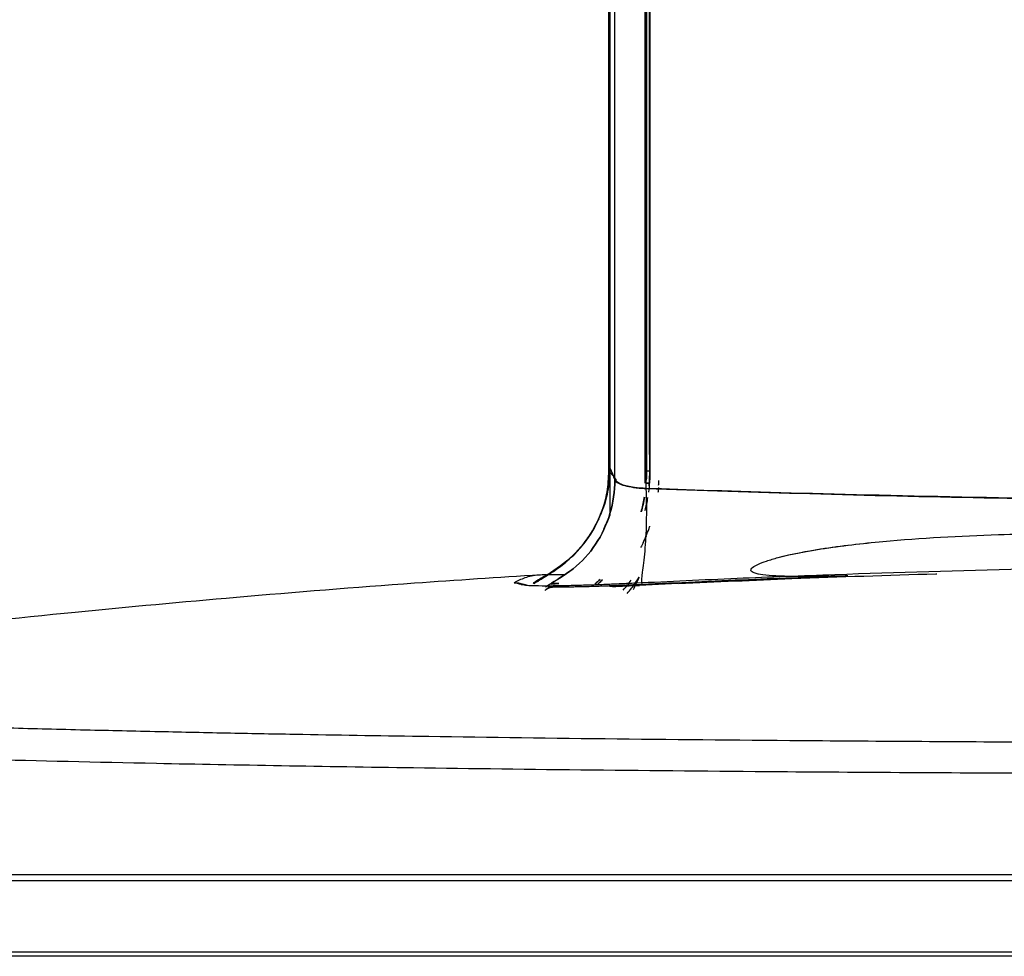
# Model space of a CAD drawing. Header units: centimetres. Extents: x 74448 to 96987, y -37016 to -10817.
# Tile 90 of 174: x 78964.45 to 78971.02, y -31860.84 to -31854.59. Entities that reach past the tile are written whole.
import ezdxf

# ---------------------------------------------------------------- set-up
doc = ezdxf.new("R2010")
doc.units = ezdxf.units.CM
doc.header["$LTSCALE"] = 0.02
doc.layers.get('0').update_dxf_attribs({"color": 8, "lineweight": 13})
doc.layers.add('CCTV', color=7, linetype='Continuous', lineweight=25)

# ---------------------------------------------------------------- blocks, each defined once
blk = doc.blocks.new('AAT_LCD')
at = {"linetype": 'Continuous'}
for p, q in [((761.6, 74.98, -1912.28), (761.6, 75.16, -1912.28)), ((761.68, 76.39, -1912.28), (761.81, 76.4, -1912.28)), ((764.31, 74.64, -1912.28), (765.79, 74.64, -1912.28))]:
    blk.add_line(p, q, dxfattribs=at)
for points, degree, knots in [([(775.79, 272.94, -1912.28), (775.79, 263.17, -1912.28), (775.79, 253.36, -1912.28), (775.79, 194.56, -1912.28), (775.79, 145.03, -1912.28), (775.79, 97.19, -1912.28)], 3, [0, 0, 0, 0, 0.167274, 0.167274, 1, 1, 1, 1]), ([(775.79, 97.19, -1912.28), (775.79, 143.88, -1912.28), (775.79, 203.31, -1912.28), (775.79, 262, -1912.28), (775.79, 272.94, -1912.28)], 3, [0, 0, 0, 0, 0.812702, 1, 1, 1, 1]), ([(776, 273.3, -1912.28), (776, 255.68, -1912.28), (776, 237.94, -1912.28), (776, 179.1, -1912.28), (776, 137.89, -1912.28), (776, 97.84, -1912.28)], 3, [0, 0, 0, 0, 0.302058, 0.302058, 1, 1, 1, 1]), ([(776, 272.91, -1912.28), (776, 255.42, -1912.28), (776, 237.81, -1912.28), (776, 179.1, -1912.28), (776, 137.89, -1912.28), (776, 97.84, -1912.28)], 3, [0, 0, 0, 0, 0.300502, 0.300502, 1, 1, 1, 1]), ([(776.99, 95.4, -1912.28), (776.98, 135.84, -1912.28), (776.98, 177.44, -1912.28), (776.98, 237.23, -1912.28), (776.98, 255.52, -1912.28), (776.98, 273.68, -1912.28)], 3, [0, 0, 0, 0, 0.693593, 0.693593, 1, 1, 1, 1]), ([(776.99, 95.4, -1912.28), (776.98, 135.84, -1912.28), (776.98, 177.44, -1912.28), (776.98, 237.22, -1912.28), (776.98, 255.52, -1912.28), (776.98, 273.67, -1912.28)], 3, [0, 0, 0, 0, 0.693601, 0.693601, 1, 1, 1, 1]), ([(783.04, 94.73, -1912.28), (783.04, 135.23, -1912.28), (783.04, 176.97, -1912.28), (783.04, 236.89, -1912.28), (783.04, 255.19, -1912.28), (783.04, 273.34, -1912.28)], 3, [0, 0, 0, 0, 0.694293, 0.694293, 1, 1, 1, 1]), ([(783.04, 272.91, -1912.28), (783.04, 254.9, -1912.28), (783.04, 236.75, -1912.28), (783.04, 176.97, -1912.28), (783.04, 135.23, -1912.28), (783.04, 94.73, -1912.28)], 3, [0, 0, 0, 0, 0.304016, 0.304016, 1, 1, 1, 1]), ([(783.26, 272.9, -1912.28), (783.26, 254.7, -1912.28), (783.25, 236.37, -1912.28), (783.24, 176.27, -1912.28), (783.22, 134.4, -1912.28), (783.21, 93.68, -1912.28)], 3, [0, 0, 0, 0, 0.305361, 0.305361, 1, 1, 1, 1]), ([(783.26, 272.9, -1912.28), (783.26, 254.7, -1912.28), (783.25, 236.37, -1912.28), (783.23, 176.26, -1912.28), (783.22, 134.39, -1912.28), (783.21, 93.68, -1912.28)], 3, [0, 0, 0, 0, 0.305374, 0.305374, 1, 1, 1, 1]), ([(783.35, 273.69, -1912.28), (783.35, 262.5, -1912.28), (783.35, 203.57, -1912.28), (783.35, 143.9, -1912.28), (783.35, 97.21, -1912.28)], 3, [0, 0, 0, 0, 0.190772, 1, 1, 1, 1]), ([(783.35, 97.21, -1912.28), (783.35, 104.1, -1912.28), (783.35, 117.86, -1912.28), (783.35, 138.71, -1912.28), (783.35, 159.64, -1912.28), (783.35, 180.63, -1912.28), (783.35, 201.63, -1912.28), (783.35, 222.62, -1912.28), (783.35, 246.49, -1912.28), (783.35, 263.31, -1912.28), (783.35, 273.15, -1912.28)], 3, [0, 0, 0, 0, 0.119373, 0.238571, 0.35759, 0.476427, 0.595076, 0.713535, 0.831804, 1, 1, 1, 1]), ([(783.96, 94.73, -1912.28), (783.95, 135.26, -1912.28), (783.94, 176.98, -1912.28), (783.94, 237, -1912.28), (783.94, 255.39, -1912.28), (783.93, 273.65, -1912.28)], 3, [0, 0, 0, 0, 0.692999, 0.692999, 1, 1, 1, 1]), ([(783.94, 273.65, -1912.28), (783.94, 255.39, -1912.28), (783.94, 236.99, -1912.28), (783.94, 176.98, -1912.28), (783.94, 135.26, -1912.28), (783.94, 94.73, -1912.28)], 3, [0, 0, 0, 0, 0.307, 0.307, 1, 1, 1, 1]), ([(783.99, 273.33, -1912.28), (783.99, 272.38, -1912.28), (783.98, 264.26, -1912.28), (783.98, 248.94, -1912.28), (783.98, 223.66, -1912.28), (783.98, 194.65, -1912.28), (783.98, 161.97, -1912.28), (783.99, 129.38, -1912.28), (783.99, 107.94, -1912.28), (784, 97.21, -1912.28)], 3, [0, 0, 0, 0, 0.016149, 0.138706, 0.260805, 0.444911, 0.629506, 0.814549, 1, 1, 1, 1]), ([(784, 97.21, -1912.28), (784, 139.8, -1912.28), (784, 183.68, -1912.28), (784.01, 242.7, -1912.28), (784.01, 258.07, -1912.28), (784.01, 273.34, -1912.28)], 3, [0, 0, 0, 0, 0.739183, 0.739183, 1, 1, 1, 1]), ([(772.51, 85.18, -1912.28), (773.17, 86.43, -1912.28), (774.46, 88.91, -1912.28), (775.58, 92.99, -1912.28), (775.72, 95.78, -1912.28), (775.79, 97.19, -1912.28)], 3, [0, 0, 0, 0, 0.335156, 0.665079, 1, 1, 1, 1]), ([(776, 97.84, -1912.28), (775.93, 96.4, -1912.28), (775.79, 93.54, -1912.28), (774.99, 90.58, -1912.28), (774.4, 89.09, -1912.28), (774.33, 88.92, -1912.28)], 3, [0, 0, 0, 0, 0.473153, 0.939005, 1, 1, 1, 1]), ([(763.11, 74, -1912.28), (764.95, 75.15, -1912.28), (768.82, 77.31, -1912.28), (773.42, 82.31, -1912.28), (776.32, 88.55, -1912.28), (776.99, 93.12, -1912.28), (776.99, 95.4, -1912.28)], 3, [0, 0, 0, 0, 0.25, 0.5, 0.75, 1, 1, 1, 1]), ([(776.99, 95.4, -1912.28), (776.99, 93.12, -1912.28), (776.32, 88.55, -1912.28), (773.42, 82.31, -1912.28), (769.15, 77.67, -1912.28), (765.77, 75.63, -1912.28), (764.3, 74.73, -1912.28)], 3, [0, 0, 0, 0, 0.264114, 0.528227, 0.792341, 1, 1, 1, 1]), ([(783.21, 93.68, -1912.28), (782.43, 93.74, -1912.28), (780.58, 93.86, -1912.28), (777.97, 94.44, -1912.28), (777.33, 95.06, -1912.28), (776.99, 95.4, -1912.28)], 3, [0, 0, 0, 0, 0.252498, 0.596495, 1, 1, 1, 1]), ([(776.99, 95.4, -1912.28), (777.09, 95.13, -1912.28), (777.63, 94.71, -1912.28), (778.89, 94.24, -1912.28), (780.32, 93.94, -1912.28), (781.8, 93.76, -1912.28), (782.71, 93.7, -1912.28), (783.21, 93.68, -1912.28)], 3, [0, 0, 0, 0, 0.249999, 0.499998, 0.749997, 0.874996, 1, 1, 1, 1]), ([(785.75, 94.37, -1912.28), (785.76, 94.47, -1912.28), (785.78, 94.78, -1912.28), (785.81, 95.09, -1912.28), (785.82, 95.3, -1912.28)], 3, [0, 0, 0, 0, 0.332756, 1, 1, 1, 1]), ([(783.21, 93.68, -1912.28), (783.41, 89.01, -1912.28), (783.26, 84.52, -1912.28), (782.81, 79.42, -1912.28), (782.44, 76.55, -1912.28), (782.22, 75.12, -1912.28), (782.41, 74.43, -1912.28)], 3, [0, 0, 0, 0, 0.5, 0.5, 0.75, 1, 1, 1, 1]), ([(783.21, 93.68, -1912.28), (783.41, 89.01, -1912.28), (783.26, 84.52, -1912.28), (782.81, 79.42, -1912.28), (782.44, 76.55, -1912.28), (782.22, 75.12, -1912.28), (782.41, 74.43, -1912.28)], 3, [0, 0, 0, 0, 0.5, 0.5, 0.75, 1, 1, 1, 1]), ([(783.21, 93.68, -1912.28), (794.15, 93.32, -1912.28), (816.68, 92.57, -1912.28), (851.61, 91.76, -1912.28), (888.61, 91.23, -1912.28), (913.98, 91.17, -1912.28), (927, 91.14, -1912.28)], 3, [0, 0, 0, 0, 0.229211, 0.472187, 0.729046, 1, 1, 1, 1]), ([(927, 91.14, -1912.28), (914.98, 91.14, -1912.28), (889.13, 91.25, -1912.28), (848.39, 91.84, -1912.28), (811.04, 92.75, -1912.28), (791.27, 93.4, -1912.28), (783.21, 93.68, -1912.28)], 3, [0, 0, 0, 0, 0.249998, 0.499999, 0.75, 1, 1, 1, 1]), ([(782.25, 88.99, -1912.28), (782.49, 89.88, -1912.28), (782.72, 90.88, -1912.28), (782.89, 91.88, -1912.28), (782.91, 91.98, -1912.28)], 3, [0, 0, 0, 0, 0.902742, 1, 1, 1, 1]), ([(782.93, 91.95, -1912.28), (782.76, 90.95, -1912.28), (782.54, 89.96, -1912.28), (782.27, 88.98, -1912.28), (782.27, 88.98, -1912.28)], 3, [0, 0, 0, 0, 0.99966, 1, 1, 1, 1]), ([(761.6, 75.16, -1912.28), (763.26, 76.16, -1912.28), (767.09, 78.48, -1912.28), (770.66, 82.24, -1912.28), (772.37, 84.94, -1912.28), (772.71, 85.53, -1912.28)], 3, [0, 0, 0, 0, 0.375395, 0.865176, 1, 1, 1, 1]), ([(763.38, 76.37, -1912.28), (765.15, 77.5, -1912.28), (767.84, 79.23, -1912.28), (770.73, 82.42, -1912.28), (771.91, 84.26, -1912.28), (772.51, 85.18, -1912.28)], 3, [0, 0, 0, 0, 0.484932, 0.74017, 1, 1, 1, 1]), ([(782.63, 82.78, -1912.28), (782.69, 82.9, -1912.28), (783.19, 83.95, -1912.28), (783.63, 85.07, -1912.28), (783.98, 86.08, -1912.28), (783.99, 86.11, -1912.28)], 3, [0, 0, 0, 0, 0.10998, 0.969452, 1, 1, 1, 1]), ([(823.65, 76.16, -1912.28), (822.98, 76.15, -1912.28), (821.7, 76.12, -1912.28), (819.58, 76.07, -1912.28), (817.35, 76.04, -1912.28), (815.01, 76.02, -1912.28), (812.3, 76.04, -1912.28), (809.5, 76.12, -1912.28), (806.82, 76.34, -1912.28), (805.1, 76.63, -1912.28), (804.02, 77.15, -1912.28), (804.56, 77.96, -1912.28), (805.78, 78.56, -1912.28), (807.5, 79.23, -1912.28), (811.71, 80.44, -1912.28), (819.51, 81.89, -1912.28), (834.23, 83.55, -1912.28), (852.24, 84.51, -1912.28), (868.19, 84.78, -1912.28), (878.16, 84.43, -1912.28), (882.98, 84.07, -1912.28), (886.68, 83.65, -1912.28), (889.62, 83.29, -1912.28), (892.3, 82.88, -1912.28), (893.91, 82.32, -1912.28), (894.61, 82.07, -1912.28)], 3, [0, 0, 0, 0, 0.018387, 0.03517, 0.057639, 0.07958, 0.099676, 0.133003, 0.158553, 0.176468, 0.187444, 0.196551, 0.208252, 0.224609, 0.246161, 0.323586, 0.433334, 0.637541, 0.800373, 0.854821, 0.901223, 0.928273, 0.953492, 0.979777, 1, 1, 1, 1]), ([(823.65, 76.16, -1912.28), (823.25, 76.15, -1912.28), (822.49, 76.13, -1912.28), (821.05, 76.1, -1912.28), (819.07, 76.06, -1912.28), (816.21, 76.02, -1912.28), (812.83, 76.03, -1912.28), (809.5, 76.12, -1912.28), (806.81, 76.35, -1912.28), (805.08, 76.63, -1912.28), (804.02, 77.16, -1912.28), (804.56, 77.96, -1912.28), (805.78, 78.57, -1912.28), (807.51, 79.23, -1912.28), (811.67, 80.43, -1912.28), (819.47, 81.89, -1912.28), (834.19, 83.54, -1912.28), (852.24, 84.51, -1912.28), (868.19, 84.78, -1912.28), (878.17, 84.43, -1912.28), (882.98, 84.07, -1912.28), (886.68, 83.65, -1912.28), (889.62, 83.29, -1912.28), (892.3, 82.88, -1912.28), (893.91, 82.32, -1912.28), (894.61, 82.07, -1912.28)], 3, [0, 0, 0, 0, 0.010757, 0.02087, 0.039698, 0.064471, 0.099674, 0.133029, 0.158549, 0.176688, 0.187568, 0.196575, 0.208334, 0.224673, 0.246184, 0.32264, 0.433353, 0.637553, 0.80038, 0.854969, 0.901227, 0.928224, 0.953494, 0.979873, 1, 1, 1, 1]), ([(927, 78.28, -1912.28), (921.49, 78.27, -1912.28), (910.47, 78.25, -1912.28), (887.67, 78.05, -1912.28), (857.83, 77.55, -1912.28), (827.02, 76.64, -1912.28), (801.19, 75.65, -1912.28), (787.89, 75.02, -1912.28), (781.12, 74.7, -1912.28)], 3, [0, 0, 0, 0, 0.112816, 0.225891, 0.467094, 0.724759, 0.859698, 1, 1, 1, 1]), ([(762.03, 76.34, -1912.28), (753.64, 75.84, -1912.28), (733.34, 74.51, -1912.28), (702.23, 72, -1912.28), (667.71, 68.82, -1912.28), (631.57, 65.01, -1912.28), (592.22, 60.3, -1912.28), (564.9, 56.58, -1912.28), (550.94, 54.57, -1912.28)], 3, [0, 0, 0, 0, 0.11871, 0.28739, 0.440453, 0.61057, 0.800837, 1, 1, 1, 1]), ([(756.82, 74.81, -1912.28), (757.54, 75.19, -1912.28), (758.71, 75.78, -1912.28), (760.33, 76.24, -1912.28), (761.22, 76.34, -1912.28), (761.68, 76.39, -1912.28)], 3, [0, 0, 0, 0, 0.44838, 0.715089, 1, 1, 1, 1]), ([(761.81, 76.4, -1912.28), (761.96, 76.41, -1912.28), (762.22, 76.43, -1912.28), (762.87, 76.46, -1912.28), (763.18, 76.48, -1912.28)], 3, [0, 0, 0, 0, 0.603953, 1, 1, 1, 1]), ([(774.49, 75.4, -1912.28), (774.39, 75.3, -1912.28), (774.08, 74.98, -1912.28), (773.76, 74.67, -1912.28), (773.53, 74.46, -1912.28)], 3, [0, 0, 0, 0, 0.320208, 1, 1, 1, 1]), ([(773.72, 74.63, -1912.28), (773.88, 74.79, -1912.28), (774.15, 75.05, -1912.28), (774.41, 75.31, -1912.28), (774.51, 75.41, -1912.28)], 3, [0, 0, 0, 0, 0.611369, 1, 1, 1, 1]), ([(779.42, 72.64, -1912.28), (779.76, 73, -1912.28), (780.65, 74.03, -1912.28), (781.38, 75.17, -1912.28), (781.86, 75.91, -1912.28)], 3, [0, 0, 0, 0, 0.358135, 1, 1, 1, 1]), ([(823.65, 76.16, -1912.28), (817.01, 75.92, -1912.28), (803.25, 75.42, -1912.28), (789.52, 74.77, -1912.28), (782.41, 74.43, -1912.28)], 3, [0, 0, 0, 0, 0.481828, 1, 1, 1, 1]), ([(789.75, 74.65, -1912.28), (797.3, 74.99, -1912.28), (814.44, 75.75, -1912.28), (831.72, 76.32, -1912.28), (841.42, 76.6, -1912.28), (841.48, 76.61, -1912.28)], 3, [0, 0, 0, 0, 0.439204, 0.99676, 1, 1, 1, 1]), ([(756.82, 74.81, -1912.28), (757.24, 74.78, -1912.28), (757.82, 74.74, -1912.28), (758.32, 74.45, -1912.28), (758.44, 74.36, -1912.28)], 3, [0, 0, 0, 0, 0.72932, 1, 1, 1, 1]), ([(781.12, 74.7, -1912.28), (780.16, 74.66, -1912.28), (778.15, 74.56, -1912.28), (775.07, 74.43, -1912.28), (771.84, 74.31, -1912.28), (768.5, 74.22, -1912.28), (765.21, 74.15, -1912.28), (762.16, 74.13, -1912.28), (760.17, 74.18, -1912.28), (759.02, 74.26, -1912.28), (758.72, 74.32, -1912.28), (758.56, 74.35, -1912.28)], 3, [0, 0, 0, 0, 0.08339, 0.174892, 0.276525, 0.389781, 0.516261, 0.658374, 0.818821, 0.906892, 1, 1, 1, 1]), ([(782.41, 74.43, -1912.28), (781.21, 74.38, -1912.28), (778.82, 74.26, -1912.28), (775.4, 74.13, -1912.28), (771.55, 74, -1912.28), (767.48, 73.91, -1912.28), (765.51, 73.93, -1912.28), (764.51, 73.94, -1912.28)], 3, [0, 0, 0, 0, 0.157203, 0.313404, 0.472528, 0.735529, 1, 1, 1, 1]), ([(782.41, 74.43, -1912.28), (781.53, 74.39, -1912.28), (779.62, 74.3, -1912.28), (775.45, 74.12, -1912.28), (770.11, 73.95, -1912.28), (766.3, 73.91, -1912.28), (764.84, 73.93, -1912.28), (764.51, 73.94, -1912.28)], 3, [0, 0, 0, 0, 0.149474, 0.298949, 0.597898, 0.896847, 1, 1, 1, 1]), ([(927, 42.74, -1912.28), (921.88, 42.74, -1912.28), (911.1, 42.74, -1912.28), (890.88, 42.76, -1912.28), (859.05, 42.85, -1912.28), (805.88, 43.16, -1912.28), (754.96, 43.72, -1912.28), (717.95, 44.32, -1912.28), (700.44, 44.64, -1912.28), (686.19, 44.94, -1912.28), (671.37, 45.27, -1912.28), (649.97, 45.81, -1912.28), (628.69, 46.45, -1912.28), (608.14, 47.2, -1912.28), (592.38, 47.88, -1912.28), (577.6, 48.66, -1912.28), (559.92, 49.84, -1912.28), (549.9, 50.96, -1912.28), (545.8, 51.96, -1912.28), (544.32, 52.64, -1912.28), (544.83, 53.32, -1912.28), (547.33, 54, -1912.28), (551.05, 54.66, -1912.28), (557.87, 55.45, -1912.28), (569.15, 56.35, -1912.28), (582.64, 57.16, -1912.28), (597.53, 57.88, -1912.28), (610.78, 58.41, -1912.28), (621.46, 58.79, -1912.28), (628.45, 59.03, -1912.28), (632.87, 59.17, -1912.28), (634.62, 59.22, -1912.28)], 3, [0, 0, 0, 0, 0.0177, 0.037277, 0.07001, 0.128502, 0.225378, 0.259507, 0.278618, 0.299259, 0.321675, 0.345904, 0.401081, 0.432614, 0.467382, 0.505417, 0.546221, 0.633118, 0.655494, 0.677883, 0.722641, 0.745046, 0.767329, 0.810875, 0.852493, 0.891664, 0.927824, 0.960709, 0.975996, 0.99063, 1, 1, 1, 1]), ([(927, 36.52, -1912.28), (921.86, 36.52, -1912.28), (911.57, 36.52, -1912.28), (896.16, 36.54, -1912.28), (880.81, 36.57, -1912.28), (851.72, 36.65, -1912.28), (802.09, 36.93, -1912.28), (740.74, 37.59, -1912.28), (675.67, 38.71, -1912.28), (623.91, 40.04, -1912.28), (583.65, 41.61, -1912.28), (557.06, 43.18, -1912.28), (539.59, 45.01, -1912.28), (537.49, 46.35, -1912.28), (539.58, 47.08, -1912.28), (539.62, 47.1, -1912.28)], 3, [0, 0, 0, 0, 0.02418, 0.04836, 0.072539, 0.096718, 0.18644, 0.311408, 0.40873, 0.553795, 0.654029, 0.754153, 0.86409, 0.997696, 1, 1, 1, 1]), ([(927, 16.33, -1912.28), (875.78, 16.33, -1912.28), (824.54, 16.33, -1912.28), (729.86, 16.33, -1912.28), (686.46, 16.32, -1912.28), (614.03, 16.32, -1912.28), (585.02, 16.32, -1912.28), (545.82, 16.32, -1912.28), (535.62, 16.32, -1912.28), (535.62, 16.31, -1912.28)], 3, [0, 0, 0, 0, 0.250028, 0.250028, 0.500057, 0.500057, 0.750085, 0.750085, 1, 1, 1, 1]), ([(927, 0.82, -1912.28), (910.47, 0.82, -1912.28), (877.39, 0.82, -1912.28), (830.3, 0.82, -1912.28), (777.04, 0.82, -1912.28), (732.32, 0.82, -1912.28), (687.79, 0.82, -1912.28), (644.11, 0.82, -1912.28), (599.88, 0.82, -1912.28), (569.96, 0.82, -1912.28), (553.01, 0.82, -1912.28), (543.43, 0.82, -1912.28), (539.71, 0.82, -1912.28), (542.65, 0.82, -1912.28), (548.14, 0.82, -1912.28), (551.16, 0.82, -1912.28)], 3, [0, 0, 0, 0, 0.071279, 0.142523, 0.206412, 0.312293, 0.357541, 0.439511, 0.561715, 0.663362, 0.724923, 0.793677, 0.868236, 0.943074, 1, 1, 1, 1]), ([(927, 0, -1912.28), (913.7, 0, -1912.28), (900.63, 0, -1912.28), (888.19, 0, -1912.28), (875.83, 0, -1912.28), (862.93, 0, -1912.28), (849.99, 0, -1912.28), (838.39, 0, -1912.28), (827.16, 0, -1912.28), (805.86, 0, -1912.28), (785.11, 0, -1912.28), (775.61, 0, -1912.28), (766.4, 0, -1912.28), (758.31, 0, -1912.28), (750.3, 0, -1912.28), (735.72, 0, -1912.28), (707.97, 0, -1912.28), (694.87, 0, -1912.28), (683.31, 0, -1912.28), (672.43, 0, -1912.28), (662.04, 0, -1912.28), (652.36, 0, -1912.28), (641.22, 0, -1912.28), (631.01, 0, -1912.28), (625.31, 0, -1912.28), (619.9, 0, -1912.28), (609.36, 0, -1912.28), (600.11, 0, -1912.28), (595.82, 0, -1912.28), (591.86, 0, -1912.28), (587.81, 0, -1912.28), (584.03, 0, -1912.28), (574.56, 0, -1912.28), (567.17, 0, -1912.28), (560.24, 0, -1912.28), (555.17, 0, -1912.28), (549.37, 0, -1912.28), (546.11, 0, -1912.28), (544, 0, -1912.28), (542.95, 0, -1912.28), (542.09, 0, -1912.28), (541.95, 0, -1912.28)], 2, [0, 0, 0, 0.031352, 0.031352, 0.062704, 0.062704, 0.094056, 0.094056, 0.125408, 0.125408, 0.188111, 0.188111, 0.219463, 0.219463, 0.250815, 0.250815, 0.313519, 0.376223, 0.376223, 0.438927, 0.438927, 0.50163, 0.50163, 0.573292, 0.573292, 0.627038, 0.627038, 0.689742, 0.689742, 0.721094, 0.721094, 0.752445, 0.752445, 0.815149, 0.815149, 0.877853, 0.877853, 0.940557, 0.940557, 0.971909, 0.971909, 1, 1, 1])]:
    blk.add_open_spline(points, degree=degree, knots=knots, dxfattribs=at)
for points, degree in [([(775.79, 97.19, -1912.28), (775.79, 92.99, -1912.28), (774.65, 88.81, -1912.28), (772.51, 85.18, -1912.28)], 3), ([(775.79, 97.19, -1912.28), (776.3, 96.57, -1912.28), (776.82, 95.96, -1912.28), (777.33, 95.34, -1912.28)], 3), ([(775.95, 96.25, -1912.28), (775.98, 96.78, -1912.28), (776, 97.31, -1912.28), (776, 97.84, -1912.28)], 3), ([(776, 97.84, -1912.28), (776.33, 97.02, -1912.28), (776.74, 96.02, -1912.28), (776.99, 95.4, -1912.28)], 3), ([(776, 97.84, -1912.28), (776.33, 97.02, -1912.28), (776.66, 96.21, -1912.28), (776.99, 95.4, -1912.28)], 3), ([(776, 96.7, -1912.28), (776, 97.08, -1912.28), (776, 97.46, -1912.28), (776, 97.84, -1912.28)], 3), ([(776, 97.84, -1912.28), (776, 94.63, -1912.28), (776, 91.43, -1912.28), (776, 88.24, -1912.28)], 3), ([(783.35, 97.21, -1912.28), (783.33, 96.59, -1912.28), (783.31, 95.96, -1912.28), (783.27, 95.34, -1912.28)], 3), ([(783.3, 95.37, -1912.28), (783.33, 95.98, -1912.28), (783.35, 96.6, -1912.28), (783.35, 97.21, -1912.28)], 3), ([(783.35, 97.21, -1912.28), (783.57, 97.21, -1912.28), (783.78, 97.21, -1912.28), (784, 97.21, -1912.28)], 3), ([(784, 97.21, -1912.28), (784, 95.79, -1912.28), (783.9, 94.37, -1912.28), (783.71, 92.97, -1912.28)], 3), ([(783.85, 94.22, -1912.28), (783.93, 95.21, -1912.28), (783.96, 96.21, -1912.28), (784, 97.21, -1912.28)], 3), ([(783.96, 94.73, -1912.28), (783.41, 94.73, -1912.28)], 1), ([(783.41, 94.73, -1912.28), (783.59, 94.73, -1912.28), (783.78, 94.73, -1912.28), (783.96, 94.73, -1912.28)], 3), ([(772.71, 85.53, -1912.28), (774.3, 88.3, -1912.28), (775.34, 91.36, -1912.28), (775.77, 94.52, -1912.28)], 3), ([(785.7, 93.87, -1912.28), (785.67, 93.52, -1912.28), (785.64, 93.18, -1912.28), (785.6, 92.84, -1912.28)], 3), ([(783.55, 91.88, -1912.28), (783.39, 91, -1912.28), (783.21, 90.12, -1912.28), (782.98, 89.25, -1912.28)], 3), ([(783.01, 89.24, -1912.28), (783.23, 90.1, -1912.28), (783.42, 90.97, -1912.28), (783.56, 91.85, -1912.28)], 3), ([(773.75, 87.63, -1912.28), (773.42, 86.92, -1912.28), (773.06, 86.23, -1912.28), (772.71, 85.53, -1912.28)], 3), ([(774.76, 85.53, -1912.28), (775.23, 86.41, -1912.28), (775.64, 87.32, -1912.28), (776, 88.24, -1912.28)], 3), ([(774.76, 85.53, -1912.28), (775.17, 86.44, -1912.28), (775.59, 87.34, -1912.28), (776, 88.24, -1912.28)], 3), ([(772.51, 85.18, -1912.28), (770.36, 81.52, -1912.28), (767.1, 78.58, -1912.28), (763.38, 76.37, -1912.28)], 3), ([(783.24, 84.11, -1912.28), (782.91, 83.34, -1912.28), (782.54, 82.59, -1912.28), (782.15, 81.85, -1912.28)], 3), ([(767.8, 79.49, -1912.28), (765.91, 77.83, -1912.28), (763.76, 76.49, -1912.28), (761.6, 75.16, -1912.28)], 3), ([(761.08, 75.02, -1912.28), (760.9, 74.92, -1912.28), (760.74, 74.79, -1912.28), (760.59, 74.64, -1912.28)], 3), ([(760.59, 74.64, -1912.28), (760.75, 74.77, -1912.28), (760.91, 74.89, -1912.28), (761.08, 75.02, -1912.28)], 3), ([(761.3, 74.98, -1912.28), (760.79, 74.57, -1912.28)], 1), ([(760.79, 74.57, -1912.28), (760.95, 74.73, -1912.28), (761.12, 74.87, -1912.28), (761.3, 74.98, -1912.28)], 3), ([(763.38, 76.37, -1912.28), (762.62, 75.92, -1912.28), (761.85, 75.47, -1912.28), (761.08, 75.02, -1912.28)], 3), ([(761.08, 75.02, -1912.28), (761.85, 75.47, -1912.28), (762.61, 75.93, -1912.28), (763.38, 76.37, -1912.28)], 3), ([(761.29, 75.06, -1912.28), (761.22, 75.05, -1912.28), (761.15, 75.03, -1912.28), (761.08, 75.02, -1912.28)], 3), ([(761.08, 75.02, -1912.28), (761.15, 75.03, -1912.28), (761.22, 75.05, -1912.28), (761.3, 75.06, -1912.28)], 3), ([(761.3, 74.98, -1912.28), (761.4, 75.04, -1912.28), (761.5, 75.1, -1912.28), (761.6, 75.16, -1912.28)], 3), ([(761.6, 75.16, -1912.28), (761.3, 74.98, -1912.28)], 1), ([(767.01, 76.37, -1912.28), (765.8, 76.37, -1912.28), (764.59, 76.37, -1912.28), (763.38, 76.37, -1912.28)], 3), ([(774.01, 75.46, -1912.28), (773.67, 75.15, -1912.28), (773.34, 74.83, -1912.28), (773, 74.52, -1912.28)], 3), ([(773.13, 74.61, -1912.28), (773.43, 74.89, -1912.28), (773.72, 75.17, -1912.28), (774.01, 75.46, -1912.28)], 3), ([(778.65, 73.33, -1912.28), (779.23, 73.96, -1912.28), (779.77, 74.62, -1912.28), (780.26, 75.31, -1912.28)], 3), ([(780.69, 73.42, -1912.28), (781.09, 74.22, -1912.28), (781.47, 75.06, -1912.28), (781.86, 75.91, -1912.28)], 3), ([(781.86, 75.91, -1912.28), (781.51, 75.39, -1912.28), (781.16, 74.87, -1912.28), (780.79, 74.36, -1912.28)], 3), ([(823.05, 76.02, -1912.28), (809.3, 75.53, -1912.28), (795.58, 74.96, -1912.28), (781.91, 74.28, -1912.28)], 3), ([(758.56, 74.35, -1912.28), (758.28, 74.44, -1912.28), (757.7, 74.6, -1912.28), (757.11, 74.74, -1912.28), (756.82, 74.81, -1912.28)], 3), ([(759.43, 74.26, -1912.28), (757.54, 74.76, -1912.28)], 1), ([(764.51, 73.94, -1912.28), (764.02, 73.9, -1912.28), (763.46, 73.68, -1912.28), (763.03, 73.28, -1912.28)], 3), ([(763.58, 73.97, -1912.28), (763.85, 73.96, -1912.28), (764.16, 73.94, -1912.28), (764.51, 73.94, -1912.28)], 3), ([(764.51, 73.94, -1912.28), (764.15, 73.95, -1912.28), (763.84, 73.96, -1912.28), (763.58, 73.97, -1912.28)], 3), ([(765.79, 74.64, -1912.28), (764.2, 74.54, -1912.28)], 1), ([(764.2, 74.54, -1912.28), (764.73, 74.58, -1912.28), (765.26, 74.61, -1912.28), (765.79, 74.64, -1912.28)], 3), ([(765.79, 74.64, -1912.28), (764.23, 74.64, -1912.28)], 1), ([(781.91, 74.28, -1912.28), (779.84, 74.18, -1912.28), (777.82, 74.1, -1912.28), (775.94, 74.03, -1912.28)], 3), ([(776.5, 74.05, -1912.28), (778.23, 74.12, -1912.28), (780.07, 74.2, -1912.28), (781.91, 74.28, -1912.28)], 3), ([(927, 15.12, -1912.28), (909.42, 15.12, -1912.28), (874.6, 15.12, -1912.28), (822.9, 15.12, -1912.28), (773.28, 15.12, -1912.28), (729.95, 15.12, -1912.28), (695.04, 15.12, -1912.28), (667.1, 15.12, -1912.28), (643.52, 15.12, -1912.28), (622.48, 15.12, -1912.28), (602.77, 15.12, -1912.28), (583.98, 15.12, -1912.28), (566.12, 15.12, -1912.28), (550.62, 15.12, -1912.28), (539.88, 15.12, -1912.28), (536.97, 15.12, -1912.28), (536.73, 15.12, -1912.28)], 3)]:
    blk.add_open_spline(points, degree=degree, dxfattribs=at)
blk.add_rational_spline([(764.51, 73.94, -1912.28), (763.96, 73.9, -1912.28), (763.44, 73.67, -1912.28), (763.01, 73.27, -1912.28)], [1.17388459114, 1.07322884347, 1.01627268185, 1.0030161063], degree=3, dxfattribs=at)

msp = doc.modelspace()

# ---------------------------------------------------------------- block references
at = {"layer": 'CCTV', "xscale": 0.03331029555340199, "yscale": 0.03331029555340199, "zscale": 0.03331029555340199}
msp.add_blockref('AAT_LCD', (78942.5407, -31860.8359, 63.6986), dxfattribs=at)

doc.saveas('drawing.dxf')
